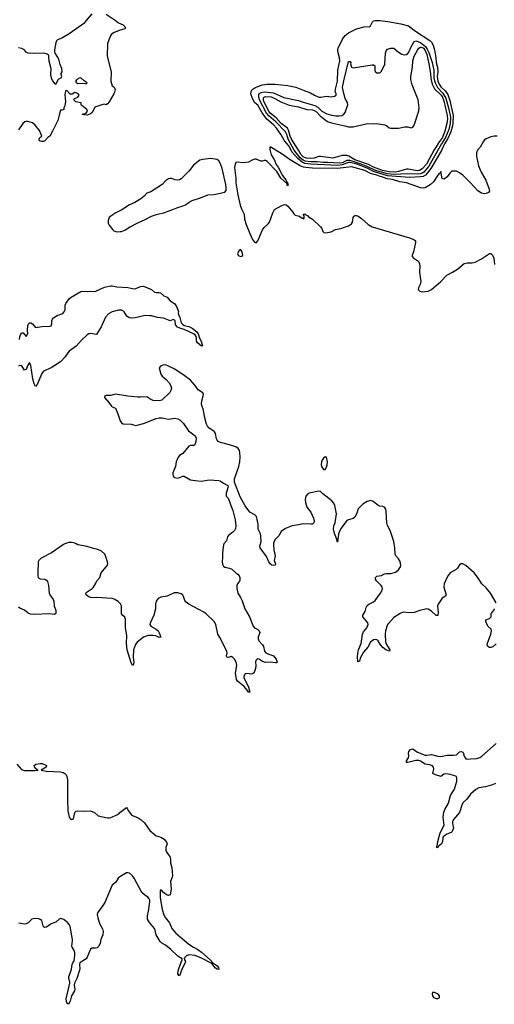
# Model space of a CAD drawing. Header units: inches. Extents: x 1552086 to 1694788, y 812325 to 917226.
# Tile 73 of 109: x 1623007 to 1629074, y 874121 to 886695. Entities that reach past the tile are written whole.
import ezdxf

# ---------------------------------------------------------------- set-up
doc = ezdxf.new("R2010")
doc.units = ezdxf.units.IN
doc.header["$MEASUREMENT"] = 0
doc.layers.add('B6827', color=7, linetype='Continuous')
doc.layers.add('B6828', color=7, linetype='Continuous')

msp = doc.modelspace()

# ---------------------------------------------------------------- linework, layer by layer
at = {"layer": 'B6827', "color": 6, "elevation": 900}
for points in [[(1623584, 880000), (1623568, 879992), (1623414, 879886), (1623281, 879819), (1623251, 879789), (1623245, 879770), (1623240, 879630), (1623240, 879590), (1623245, 879570), (1623250, 879562), (1623270, 879553), (1623330, 879549), (1623350, 879538), (1623362, 879522), (1623377, 879470), (1623384, 879370), (1623392, 879350), (1623433, 879290), (1623442, 879270), (1623449, 879210), (1623468, 879150), (1623468, 879110), (1623450, 879101), (1623390, 879107), (1623190, 879099), (1623143, 879103), (1623115, 879115), (1623070, 879154), (1623010, 879180), (1622993, 879193)], [(1625618, 880000), (1625611, 879990), (1625598, 879890), (1625601, 879830), (1625596, 879770), (1625600, 879740), (1625610, 879718), (1625630, 879704), (1625690, 879692), (1625719, 879679), (1625770, 879633), (1625796, 879616), (1625813, 879593), (1625821, 879570), (1625821, 879539), (1625815, 879525), (1625789, 879490), (1625781, 879470), (1625781, 879430), (1625797, 879370), (1625830, 879317), (1625850, 879274), (1625884, 879170), (1625945, 879070), (1625990, 878949), (1626008, 878928), (1626050, 878909), (1626069, 878890), (1626075, 878870), (1626055, 878810), (1626054, 878790), (1626064, 878764), (1626111, 878710), (1626121, 878690), (1626136, 878630), (1626152, 878610), (1626170, 878600), (1626253, 878573), (1626283, 878530), (1626297, 878490), (1626290, 878482), (1626279, 878481), (1626210, 878492), (1626150, 878485), (1626110, 878499), (1626070, 878526), (1626050, 878532), (1626036, 878524), (1626026, 878510), (1626022, 878490), (1626025, 878450), (1626020, 878410), (1626010, 878373), (1625994, 878350), (1625970, 878338), (1625910, 878344), (1625890, 878340), (1625871, 878310), (1625872, 878290), (1625894, 878254), (1625932, 878172), (1625950, 878106), (1625930, 878108), (1625915, 878135), (1625878, 878178), (1625810, 878231), (1625791, 878250), (1625780, 878270), (1625766, 878350), (1625782, 878450), (1625773, 878490), (1625751, 878531), (1625730, 878552), (1625710, 878561), (1625670, 878550), (1625654, 878554), (1625651, 878570), (1625658, 878610), (1625654, 878630), (1625567, 878807), (1625538, 878850), (1625513, 878970), (1625493, 879010), (1625390, 879108), (1625361, 879130), (1625170, 879233), (1625136, 879256), (1625118, 879278), (1625100, 879330), (1625090, 879345), (1625070, 879363), (1625030, 879378), (1624982, 879378), (1624890, 879332), (1624810, 879321), (1624778, 879302), (1624751, 879270), (1624742, 879230), (1624744, 879170), (1624722, 879090), (1624675, 878990), (1624671, 878970), (1624681, 878950), (1624750, 878912), (1624775, 878890), (1624790, 878867), (1624810, 878810), (1624790, 878807), (1624746, 878826), (1624713, 878833), (1624650, 878829), (1624590, 878808), (1624510, 878748), (1624485, 878715), (1624463, 878650), (1624459, 878550), (1624466, 878490), (1624463, 878470), (1624450, 878446), (1624430, 878482), (1624380, 878650), (1624370, 878730), (1624378, 878830), (1624360, 878930), (1624358, 879038), (1624350, 879066), (1624325, 879085), (1624309, 879109), (1624306, 879210), (1624297, 879237), (1624267, 879267), (1624215, 879295), (1624190, 879303), (1623990, 879316), (1623930, 879311), (1623910, 879315), (1623882, 879330), (1623858, 879350), (1623851, 879370), (1623870, 879390), (1623932, 879430), (1623950, 879450), (1623976, 879490), (1623994, 879530), (1624033, 879570), (1624048, 879632), (1624129, 879730), (1624132, 879750), (1624129, 879770), (1624105, 879850), (1624095, 879870), (1624053, 879910), (1624004, 879930), (1623950, 879941), (1623870, 879967), (1623751, 879990), (1623729, 880000)], [(1626251, 880000), (1626250, 879990), (1626256, 879924), (1626272, 879850), (1626261, 879790), (1626275, 879745), (1626271, 879729), (1626250, 879727), (1626230, 879731), (1626210, 879745), (1626192, 879770), (1626160, 879840), (1626080, 879950), (1626078, 879970), (1626086, 880000)], [(1629097, 879250), (1629024, 879370), (1628970, 879438), (1628913, 879493), (1628870, 879561), (1628818, 879630), (1628710, 879726), (1628670, 879745), (1628650, 879746), (1628630, 879732), (1628601, 879690), (1628585, 879675), (1628510, 879630), (1628482, 879598), (1628461, 879559), (1628434, 879490), (1628429, 879450), (1628460, 879350), (1628448, 879332), (1628405, 879310), (1628354, 879230), (1628349, 879210), (1628356, 879124), (1628350, 879086), (1628330, 879085), (1628270, 879142), (1628230, 879167), (1628210, 879170), (1628120, 879150), (1628050, 879123), (1627990, 879121), (1627910, 879130), (1627870, 879114), (1627790, 879060), (1627725, 878990), (1627710, 878970), (1627683, 878890), (1627677, 878850), (1627682, 878750), (1627688, 878728), (1627738, 878650), (1627732, 878630), (1627688, 878650), (1627650, 878677), (1627619, 878710), (1627590, 878762), (1627581, 878770), (1627570, 878777), (1627550, 878779), (1627530, 878774), (1627510, 878764), (1627490, 878745), (1627456, 878684), (1627403, 878617), (1627381, 878579), (1627360, 878540), (1627350, 878502), (1627330, 878496), (1627324, 878564), (1627332, 878630), (1627337, 878650), (1627373, 878730), (1627390, 878850), (1627402, 878878), (1627443, 878930), (1627460, 878970), (1627455, 878995), (1627394, 879070), (1627394, 879090), (1627422, 879138), (1627436, 879190), (1627447, 879213), (1627468, 879232), (1627530, 879262), (1627550, 879276), (1627620, 879370), (1627641, 879410), (1627644, 879430), (1627638, 879450), (1627627, 879470), (1627567, 879530), (1627556, 879550), (1627556, 879570), (1627572, 879588), (1627630, 879599), (1627670, 879618), (1627690, 879624), (1627750, 879624), (1627810, 879642), (1627850, 879670), (1627876, 879710), (1627879, 879730), (1627870, 879775), (1627850, 879810), (1627815, 879850), (1627807, 879870), (1627802, 879950), (1627793, 880000)], [(1629095, 878725), (1629053, 878687), (1629030, 878678), (1629010, 878677), (1628990, 878689), (1628984, 878710), (1628987, 878733), (1629031, 878850), (1629039, 878890), (1629033, 878913), (1628989, 878949), (1628966, 879010), (1628966, 879030), (1629010, 879050), (1629032, 879068), (1629035, 879110), (1629040, 879120), (1629082, 879170)], [(1629090, 876939), (1629050, 876923), (1628960, 876900), (1628874, 876886), (1628836, 876864), (1628770, 876804), (1628721, 876739), (1628670, 876693), (1628657, 876663), (1628629, 876571), (1628550, 876480), (1628540, 876450), (1628539, 876430), (1628552, 876370), (1628534, 876326), (1628524, 876316), (1628466, 876294), (1628420, 876260), (1628414, 876246), (1628410, 876200), (1628397, 876170), (1628370, 876143), (1628360, 876140), (1628350, 876124), (1628340, 876120), (1628335, 876130), (1628341, 876139), (1628350, 876201), (1628381, 876310), (1628431, 876410), (1628421, 876510), (1628427, 876573), (1628442, 876610), (1628488, 876690), (1628514, 876786), (1628565, 876870), (1628593, 876970), (1628596, 877010), (1628589, 877029), (1628570, 877041), (1628510, 877057), (1628457, 877063), (1628430, 877060), (1628390, 877030), (1628322, 877050), (1628289, 877070), (1628301, 877130), (1628298, 877150), (1628285, 877165), (1628250, 877179), (1628190, 877187), (1628130, 877227), (1628110, 877234), (1628070, 877234), (1627970, 877208), (1627949, 877209), (1627951, 877230), (1627977, 877270), (1627981, 877290), (1627976, 877330), (1627982, 877350), (1628004, 877376), (1628030, 877384), (1628090, 877340), (1628190, 877304), (1628210, 877301), (1628270, 877311), (1628350, 877289), (1628390, 877284), (1628470, 877301), (1628550, 877302), (1628590, 877309), (1628630, 877345), (1628650, 877349), (1628670, 877342), (1628675, 877335), (1628690, 877290), (1628710, 877257), (1628730, 877252), (1628770, 877258), (1628850, 877259), (1628890, 877274), (1628916, 877290), (1629097, 877450)], [(1622970, 877186), (1623030, 877121), (1623050, 877110), (1623070, 877108), (1623194, 877106), (1623244, 877110), (1623230, 877115), (1623202, 877142), (1623190, 877170), (1623213, 877187), (1623270, 877197), (1623296, 877196), (1623348, 877170), (1623346, 877150), (1623283, 877110), (1623350, 877098), (1623530, 877090), (1623563, 877083), (1623585, 877070), (1623602, 877050), (1623610, 877031), (1623617, 876990), (1623617, 876730), (1623624, 876590), (1623641, 876510), (1623650, 876494), (1623670, 876480), (1623693, 876490), (1623713, 876570), (1623730, 876588), (1623747, 876593), (1623830, 876588), (1623910, 876590), (1623963, 876570), (1624010, 876529), (1624130, 876503), (1624150, 876503), (1624170, 876507), (1624269, 876550), (1624287, 876570), (1624370, 876634), (1624382, 876622), (1624398, 876590), (1624430, 876547), (1624450, 876534), (1624523, 876503), (1624559, 876479), (1624600, 876440), (1624670, 876340), (1624750, 876271), (1624810, 876256), (1624852, 876230), (1624883, 876190), (1624890, 876170), (1624875, 876125), (1624873, 876090), (1624884, 876064), (1624924, 876010), (1624935, 875975), (1624936, 875930), (1624950, 875862), (1624958, 875762), (1624956, 875744), (1624933, 875690), (1624942, 875590), (1624930, 875518), (1624910, 875509), (1624890, 875517), (1624847, 875547), (1624818, 875578), (1624810, 875582), (1624801, 875570), (1624801, 875490), (1624809, 875431), (1624830, 875330), (1624850, 875263), (1624870, 875226), (1624923, 875163), (1624952, 875090), (1625004, 875030), (1625169, 874889), (1625229, 874849), (1625282, 874822), (1625330, 874787), (1625440, 874690), (1625484, 874644), (1625510, 874630), (1625531, 874611), (1625549, 874590), (1625553, 874567), (1625530, 874569), (1625510, 874581), (1625461, 874641), (1625332, 874712), (1625250, 874746), (1625169, 874751), (1625141, 874739), (1625111, 874710), (1625114, 874690), (1625125, 874670), (1625121, 874650), (1625082, 874578), (1625050, 874483), (1625041, 874490), (1625030, 874509), (1625033, 874550), (1625070, 874659), (1625085, 874690), (1625083, 874703), (1625030, 874737), (1624940, 874820), (1624870, 874875), (1624824, 874904), (1624804, 874924), (1624751, 875010), (1624740, 875070), (1624728, 875090), (1624665, 875165), (1624641, 875210), (1624639, 875250), (1624653, 875310), (1624669, 875430), (1624669, 875450), (1624663, 875470), (1624646, 875490), (1624600, 875520), (1624570, 875550), (1624472, 875730), (1624450, 875761), (1624410, 875796), (1624390, 875802), (1624370, 875800), (1624285, 875750), (1624267, 875730), (1624237, 875683), (1624190, 875643), (1624097, 875423), (1624063, 875370), (1624003, 875290), (1623997, 875270), (1624010, 875207), (1624030, 875143), (1624064, 875084), (1624073, 875050), (1624068, 875010), (1624044, 874950), (1624037, 874903), (1624018, 874862), (1623996, 874844), (1623970, 874839), (1623930, 874840), (1623910, 874826), (1623870, 874724), (1623858, 874702), (1623775, 874650), (1623772, 874630), (1623774, 874570), (1623736, 874450), (1623706, 874390), (1623704, 874370), (1623710, 874310), (1623706, 874294), (1623671, 874230), (1623650, 874163), (1623630, 874121), (1623610, 874135), (1623601, 874190), (1623648, 874390), (1623648, 874410), (1623633, 874450), (1623634, 874470), (1623670, 874570), (1623679, 874630), (1623686, 874650), (1623704, 874676), (1623712, 874750), (1623710, 874782), (1623703, 874810), (1623679, 874850), (1623672, 874870), (1623683, 874930), (1623683, 874950), (1623653, 875113), (1623641, 875141), (1623622, 875162), (1623570, 875205), (1623530, 875215), (1623510, 875208), (1623470, 875169), (1623410, 875148), (1623350, 875108), (1623330, 875104), (1623312, 875112), (1623305, 875125), (1623290, 875190), (1623270, 875206), (1623250, 875212), (1623190, 875215), (1623162, 875210), (1623117, 875163), (1623090, 875149), (1623070, 875146), (1622996, 875156)]]:
    msp.add_lwpolyline(points, dxfattribs=at)
at = {"layer": 'B6827', "color": 6, "elevation": 1000}
msp.add_lwpolyline([(1628310, 874272), (1628284, 874270), (1628278, 874250), (1628282, 874230), (1628297, 874210), (1628330, 874197), (1628350, 874196), (1628370, 874206), (1628374, 874210), (1628372, 874230), (1628355, 874250)], close=True, dxfattribs=at)
at = {"layer": 'B6828', "color": 6}
for points, elevation in [([(1622990, 886341), (1623031, 886330), (1623070, 886311), (1623076, 886290), (1623084, 886284), (1623112, 886272), (1623190, 886270), (1623306, 886274), (1623330, 886270), (1623358, 886258), (1623370, 886250), (1623376, 886236), (1623374, 886210), (1623379, 886170), (1623405, 886070), (1623399, 885990), (1623411, 885950), (1623430, 885911), (1623450, 885881), (1623470, 885874), (1623503, 885937), (1623542, 885958), (1623546, 885970), (1623538, 885990), (1623538, 886010), (1623549, 886031), (1623546, 886070), (1623524, 886124), (1623508, 886190), (1623500, 886210), (1623462, 886270), (1623457, 886290), (1623456, 886310), (1623474, 886406), (1623483, 886430), (1623490, 886438), (1623554, 886466), (1623641, 886519), (1623839, 886661), (1623935, 886770)], 800), ([(1624110, 886764), (1624225, 886690), (1624270, 886655), (1624329, 886630), (1624364, 886590), (1624350, 886578), (1624290, 886562), (1624215, 886530), (1624182, 886510), (1624167, 886490), (1624131, 886390), (1624126, 886230), (1624174, 886030), (1624171, 885910), (1624190, 885852), (1624213, 885833), (1624225, 885806), (1624220, 885770), (1624210, 885749), (1624150, 885645), (1624130, 885619), (1624110, 885609), (1624090, 885615), (1624070, 885614), (1623979, 885581), (1623968, 885572), (1623933, 885510), (1623910, 885494), (1623870, 885477), (1623830, 885482), (1623806, 885490), (1623857, 885503), (1623872, 885528), (1623866, 885550), (1623801, 885601), (1623794, 885610), (1623794, 885630), (1623790, 885634), (1623726, 885646), (1623698, 885670), (1623708, 885690), (1623750, 885706), (1623769, 885730), (1623756, 885750), (1623730, 885763), (1623710, 885764), (1623677, 885743), (1623650, 885745), (1623610, 885793), (1623591, 885789), (1623584, 885736), (1623591, 885650), (1623583, 885597), (1623571, 885570), (1623571, 885550), (1623550, 885538), (1623530, 885538), (1623510, 885478), (1623494, 885410), (1623428, 885270), (1623390, 885209), (1623368, 885192), (1623330, 885149), (1623310, 885139), (1623290, 885139), (1623262, 885150), (1623257, 885170), (1623265, 885190), (1623288, 885210), (1623283, 885230), (1623259, 885279), (1623204, 885350), (1623170, 885380), (1623110, 885396), (1623090, 885396), (1623071, 885390), (1623048, 885370), (1622993, 885287)], 800), ([(1629110, 885207), (1629070, 885207), (1629030, 885198), (1628970, 885174), (1628950, 885161), (1628930, 885137), (1628891, 885069), (1628858, 885030), (1628844, 884996), (1628845, 884950), (1628871, 884830), (1628905, 884750), (1628965, 884645), (1629009, 884530), (1629011, 884510), (1629001, 884490), (1628970, 884474), (1628950, 884471), (1628910, 884481), (1628863, 884510), (1628771, 884611), (1628670, 884710), (1628630, 884741), (1628590, 884759), (1628557, 884763), (1628530, 884759), (1628503, 884737), (1628470, 884689), (1628450, 884670), (1628430, 884660), (1628408, 884668), (1628390, 884757), (1628383, 884737), (1628370, 884732), (1628350, 884710), (1628294, 884626), (1628254, 884586), (1628190, 884550), (1628170, 884546), (1628130, 884548), (1627950, 884610), (1627865, 884625), (1627770, 884655), (1627705, 884665), (1627636, 884690), (1627613, 884693), (1627572, 884710), (1627537, 884717), (1627492, 884732), (1627420, 884770), (1627250, 884818), (1627070, 884796), (1626750, 884800), (1626666, 884806), (1626633, 884813), (1626591, 884831), (1626465, 884905), (1626350, 884985), (1626209, 885071), (1626202, 885058), (1626203, 885037), (1626222, 884970), (1626258, 884910), (1626284, 884844), (1626310, 884810), (1626364, 884704), (1626409, 884650), (1626421, 884621), (1626430, 884616), (1626439, 884581), (1626430, 884574), (1626422, 884602), (1626343, 884670), (1626295, 884755), (1626170, 884884), (1626150, 884899), (1626130, 884897), (1626110, 884887), (1626090, 884890), (1626030, 884913), (1626010, 884914), (1625977, 884903), (1625930, 884878), (1625899, 884870), (1625867, 884867), (1625786, 884874), (1625770, 884870), (1625759, 884850), (1625754, 884806), (1625769, 884671), (1625770, 884610), (1625797, 884457), (1625825, 884325), (1625841, 884281), (1625875, 884210), (1625880, 884150), (1625901, 884081), (1625947, 883967), (1625984, 883890), (1626010, 883855), (1626030, 883846), (1626050, 883870), (1626110, 884013), (1626130, 884040), (1626184, 884090), (1626198, 884110), (1626244, 884230), (1626264, 884270), (1626350, 884320), (1626390, 884335), (1626411, 884331), (1626435, 884315), (1626498, 884238), (1626510, 884217), (1626530, 884200), (1626585, 884185), (1626610, 884166), (1626623, 884163), (1626630, 884152), (1626642, 884158), (1626642, 884190), (1626629, 884211), (1626650, 884218), (1626663, 884203), (1626690, 884191), (1626699, 884179), (1626751, 884150), (1626853, 884050), (1626868, 884028), (1626880, 883990), (1626896, 883976), (1626915, 883975), (1626990, 883986), (1627042, 884018), (1627110, 884027), (1627210, 884061), (1627247, 884090), (1627261, 884110), (1627270, 884170), (1627278, 884182), (1627290, 884193), (1627310, 884196), (1627330, 884192), (1627377, 884157), (1627460, 884080), (1627510, 884051), (1627989, 883910), (1628046, 883890), (1628068, 883870), (1628068, 883850), (1628039, 883730), (1628023, 883690), (1628023, 883670), (1628046, 883646), (1628070, 883635), (1628096, 883616), (1628110, 883601), (1628119, 883579), (1628122, 883550), (1628116, 883470), (1628136, 883350), (1628126, 883314), (1628103, 883270), (1628102, 883250), (1628121, 883230), (1628150, 883222), (1628230, 883230), (1628270, 883249), (1628390, 883354), (1628466, 883434), (1628541, 883470), (1628602, 883510), (1628690, 883581), (1628728, 883592), (1628790, 883592), (1628830, 883600), (1628910, 883641), (1629010, 883709), (1629030, 883710), (1629049, 883690), (1629066, 883650), (1629076, 883570)], 900), ([(1623006, 882610), (1623010, 882651), (1623030, 882698), (1623050, 882695), (1623090, 882651), (1623109, 882690), (1623106, 882726), (1623111, 882790), (1623118, 882810), (1623130, 882823), (1623150, 882824), (1623172, 882812), (1623210, 882763), (1623290, 882779), (1623390, 882780), (1623410, 882786), (1623419, 882810), (1623419, 882850), (1623425, 882870), (1623440, 882890), (1623484, 882916), (1623557, 882943), (1623577, 882963), (1623587, 882990), (1623590, 883050), (1623595, 883070), (1623640, 883130), (1623664, 883150), (1623790, 883223), (1623810, 883228), (1623870, 883224), (1623910, 883228), (1623970, 883226), (1623990, 883231), (1624090, 883280), (1624170, 883295), (1624190, 883295), (1624250, 883283), (1624390, 883274), (1624470, 883257), (1624490, 883261), (1624550, 883289), (1624590, 883291), (1624690, 883250), (1624730, 883217), (1624750, 883210), (1624790, 883211), (1624806, 883206), (1624851, 883170), (1624890, 883154), (1624928, 883108), (1624986, 883070), (1625010, 883031), (1625038, 882970), (1625031, 882950), (1625035, 882930), (1625052, 882892), (1625070, 882826), (1625090, 882804), (1625110, 882792), (1625170, 882777), (1625210, 882757), (1625270, 882708), (1625290, 882684), (1625304, 882630), (1625325, 882590), (1625345, 882530), (1625330, 882525), (1625278, 882570), (1625268, 882590), (1625268, 882630), (1625263, 882650), (1625248, 882670), (1625230, 882683), (1625110, 882741), (1625066, 882750), (1625023, 882770), (1624998, 882798), (1624993, 882853), (1624970, 882867), (1624931, 882849), (1624844, 882884), (1624770, 882891), (1624690, 882914), (1624670, 882915), (1624610, 882916), (1624484, 882890), (1624430, 882885), (1624406, 882890), (1624376, 882910), (1624343, 882963), (1624333, 882973), (1624310, 882987), (1624270, 882986), (1624190, 882966), (1624141, 882939), (1624102, 882898), (1624050, 882775), (1623990, 882673), (1623910, 882687), (1623890, 882684), (1623868, 882672), (1623796, 882604), (1623730, 882528), (1623639, 882461), (1623620, 882440), (1623590, 882389), (1623530, 882326), (1623410, 882251), (1623312, 882208), (1623290, 882178), (1623230, 882038), (1623210, 882009), (1623190, 882045), (1623175, 882110), (1623150, 882278), (1623130, 882318), (1623106, 882274), (1623090, 882229), (1623070, 882219), (1623036, 882276), (1623010, 882278), (1622990, 882269)], 800), ([(1626086, 880000), (1626094, 880030), (1626090, 880099), (1626083, 880130), (1626057, 880190), (1626053, 880253), (1626034, 880350), (1626012, 880370), (1625947, 880407), (1625890, 880487), (1625824, 880604), (1625751, 880790), (1625751, 880830), (1625809, 880990), (1625822, 881050), (1625826, 881110), (1625821, 881170), (1625815, 881195), (1625798, 881218), (1625770, 881239), (1625690, 881266), (1625575, 881295), (1625545, 881310), (1625530, 881325), (1625522, 881342), (1625508, 881410), (1625498, 881430), (1625476, 881450), (1625430, 881477), (1625406, 881506), (1625394, 881530), (1625367, 881630), (1625358, 881710), (1625333, 881770), (1625330, 881790), (1625334, 881830), (1625353, 881893), (1625355, 881910), (1625348, 881930), (1625290, 881970), (1625246, 882030), (1625190, 882090), (1625110, 882152), (1624990, 882231), (1624910, 882272), (1624870, 882287), (1624836, 882284), (1624805, 882270), (1624788, 882250), (1624810, 882170), (1624830, 882141), (1624879, 882099), (1624917, 882057), (1624939, 882019), (1624946, 881990), (1624940, 881960), (1624924, 881936), (1624822, 881838), (1624790, 881828), (1624713, 881833), (1624683, 881843), (1624630, 881880), (1624553, 881873), (1624515, 881875), (1624387, 881887), (1624230, 881914), (1624170, 881894), (1624110, 881896), (1624097, 881890), (1624089, 881870), (1624147, 881807), (1624179, 881759), (1624190, 881750), (1624230, 881734), (1624262, 881662), (1624290, 881572), (1624310, 881545), (1624330, 881536), (1624430, 881528), (1624490, 881514), (1624510, 881516), (1624590, 881538), (1624750, 881604), (1624790, 881611), (1624829, 881609), (1624910, 881594), (1624990, 881605), (1625030, 881596), (1625059, 881579), (1625100, 881540), (1625166, 881446), (1625250, 881383), (1625262, 881350), (1625260, 881310), (1625250, 881277), (1625238, 881262), (1625230, 881256), (1625190, 881256), (1625167, 881250), (1625090, 881154), (1625050, 881129), (1625033, 881110), (1625008, 881050), (1625000, 880990), (1624965, 880910), (1624964, 880890), (1624970, 880868), (1624990, 880849), (1625030, 880842), (1625090, 880865), (1625110, 880865), (1625190, 880820), (1625250, 880809), (1625330, 880802), (1625430, 880817), (1625552, 880812), (1625570, 880808), (1625610, 880777), (1625666, 880746), (1625673, 880730), (1625647, 880650), (1625648, 880610), (1625670, 880584), (1625690, 880543), (1625705, 880490), (1625730, 880426), (1625763, 880310), (1625769, 880230), (1625764, 880196), (1625752, 880170), (1625733, 880150), (1625676, 880110), (1625664, 880090), (1625650, 880041), (1625618, 880000)], 900), ([(1627793, 880000), (1627788, 880030), (1627743, 880170), (1627710, 880236), (1627698, 880270), (1627693, 880413), (1627685, 880445), (1627671, 880471), (1627650, 880480), (1627610, 880483), (1627590, 880490), (1627523, 880543), (1627494, 880554), (1627450, 880542), (1627393, 880507), (1627334, 880450), (1627310, 880382), (1627290, 880343), (1627270, 880326), (1627210, 880310), (1627190, 880299), (1627118, 880202), (1627099, 880170), (1627083, 880130), (1627070, 880022), (1627056, 880070), (1627030, 880133), (1627017, 880190), (1627022, 880230), (1627039, 880270), (1627055, 880385), (1627035, 880490), (1627023, 880523), (1626998, 880550), (1626881, 880641), (1626850, 880670), (1626830, 880674), (1626707, 880650), (1626690, 880641), (1626666, 880610), (1626656, 880570), (1626658, 880530), (1626679, 880470), (1626727, 880407), (1626763, 880330), (1626771, 880290), (1626765, 880270), (1626750, 880255), (1626730, 880251), (1626630, 880259), (1626570, 880244), (1626489, 880231), (1626404, 880196), (1626350, 880160), (1626318, 880102), (1626270, 880051), (1626252, 880010), (1626251, 880000)], 900), ([(1623729, 880000), (1623710, 880009), (1623670, 880017), (1623630, 880018), (1623608, 880012), (1623584, 880000)], 900)]:
    msp.add_lwpolyline(points, dxfattribs=dict(at, elevation=elevation))
for points, elevation in [([(1627990, 884682), (1627710, 884702), (1627530, 884756), (1627450, 884799), (1627318, 884850), (1627230, 884871), (1627210, 884870), (1627130, 884841), (1627075, 884835), (1626730, 884849), (1626650, 884861), (1626616, 884876), (1626562, 884922), (1626487, 885007), (1626450, 885082), (1626393, 885150), (1626350, 885227), (1626288, 885310), (1626250, 885354), (1626167, 885427), (1626105, 885505), (1626050, 885605), (1626014, 885634), (1625981, 885690), (1625962, 885750), (1625968, 885790), (1625988, 885810), (1626014, 885826), (1626050, 885843), (1626110, 885862), (1626168, 885872), (1626274, 885874), (1626436, 885856), (1626535, 885835), (1626641, 885790), (1626722, 885762), (1626777, 885730), (1626830, 885707), (1626854, 885706), (1626930, 885719), (1626990, 885710), (1627030, 885719), (1627050, 885730), (1627051, 885750), (1627041, 885781), (1627042, 885810), (1627068, 885910), (1627073, 886050), (1627097, 886170), (1627094, 886210), (1627073, 886290), (1627072, 886310), (1627078, 886330), (1627134, 886446), (1627168, 886492), (1627210, 886526), (1627310, 886577), (1627410, 886603), (1627478, 886610), (1627490, 886618), (1627517, 886670), (1627530, 886679), (1627550, 886684), (1627610, 886684), (1627713, 886673), (1627877, 886643), (1627977, 886617), (1628066, 886550), (1628249, 886430), (1628270, 886408), (1628292, 886370), (1628311, 886310), (1628328, 886208), (1628331, 886150), (1628346, 886086), (1628350, 886030), (1628345, 885970), (1628350, 885910), (1628369, 885870), (1628390, 885840), (1628447, 885787), (1628479, 885739), (1628504, 885664), (1628549, 885470), (1628544, 885376), (1628538, 885342), (1628517, 885263), (1628481, 885179), (1628436, 885110), (1628397, 885023), (1628264, 884796), (1628221, 884739), (1628192, 884708), (1628166, 884694), (1628130, 884689)], 800), ([(1628090, 884723), (1627970, 884728), (1627790, 884717), (1627710, 884725), (1627554, 884770), (1627458, 884818), (1627372, 884852), (1627230, 884897), (1627190, 884896), (1627130, 884869), (1627090, 884862), (1626947, 884873), (1626885, 884870), (1626810, 884880), (1626730, 884881), (1626654, 884890), (1626630, 884900), (1626590, 884931), (1626515, 885030), (1626438, 885170), (1626420, 885230), (1626403, 885263), (1626281, 885390), (1626190, 885467), (1626163, 885503), (1626073, 885670), (1626063, 885710), (1626065, 885750), (1626093, 885767), (1626130, 885773), (1626250, 885762), (1626383, 885703), (1626570, 885664), (1626630, 885642), (1626781, 885601), (1626819, 885579), (1626870, 885529), (1626934, 885494), (1626996, 885476), (1627048, 885468), (1627092, 885468), (1627126, 885474), (1627150, 885488), (1627168, 885510), (1627200, 885610), (1627197, 885637), (1627169, 885690), (1627150, 885753), (1627135, 885830), (1627150, 885914), (1627210, 886162), (1627230, 886163), (1627238, 886150), (1627236, 886130), (1627242, 886102), (1627250, 886090), (1627270, 886081), (1627510, 886119), (1627530, 886118), (1627545, 886105), (1627548, 886048), (1627552, 886032), (1627570, 886017), (1627610, 886017), (1627630, 886038), (1627672, 886128), (1627684, 886270), (1627690, 886297), (1627710, 886319), (1627752, 886332), (1627790, 886331), (1627845, 886285), (1627890, 886256), (1627926, 886246), (1627950, 886250), (1627970, 886263), (1627981, 886279), (1628011, 886350), (1628050, 886417), (1628070, 886424), (1628130, 886404), (1628195, 886355), (1628217, 886317), (1628235, 886275), (1628280, 886150), (1628299, 886050), (1628302, 885950), (1628316, 885890), (1628348, 885828), (1628416, 885756), (1628455, 885695), (1628493, 885553), (1628513, 885450), (1628507, 885370), (1628490, 885295), (1628450, 885190), (1628397, 885110), (1628366, 885050), (1628235, 884825), (1628172, 884748), (1628150, 884734), (1628130, 884727)], 700), ([(1628090, 884765), (1627973, 884787), (1627950, 884786), (1627850, 884755), (1627810, 884748), (1627730, 884751), (1627643, 884770), (1627531, 884810), (1627464, 884844), (1627290, 884904), (1627212, 884952), (1627190, 884959), (1627130, 884959), (1627010, 884927), (1626850, 884950), (1626830, 884949), (1626772, 884928), (1626730, 884923), (1626670, 884927), (1626630, 884943), (1626603, 884970), (1626570, 885030), (1626482, 885170), (1626464, 885210), (1626444, 885284), (1626430, 885308), (1626350, 885369), (1626283, 885443), (1626210, 885502), (1626190, 885526), (1626128, 885650), (1626121, 885670), (1626123, 885697), (1626132, 885708), (1626150, 885713), (1626223, 885710), (1626270, 885691), (1626345, 885645), (1626450, 885605), (1626570, 885583), (1626677, 885550), (1626750, 885544), (1626770, 885537), (1626799, 885519), (1626849, 885469), (1626910, 885417), (1626950, 885390), (1627010, 885373), (1627162, 885342), (1627210, 885327), (1627270, 885327), (1627434, 885366), (1627528, 885368), (1627590, 885367), (1627674, 885354), (1627700, 885340), (1627730, 885315), (1627750, 885312), (1627848, 885312), (1627930, 885329), (1627968, 885328), (1628010, 885314), (1628030, 885321), (1628050, 885349), (1628107, 885530), (1628111, 885570), (1628100, 885670), (1628023, 885863), (1628006, 885930), (1628006, 885970), (1628027, 886090), (1628031, 886170), (1628049, 886230), (1628090, 886306), (1628110, 886330), (1628130, 886343), (1628150, 886342), (1628170, 886330), (1628184, 886310), (1628209, 886250), (1628238, 886130), (1628258, 886010), (1628263, 885943), (1628281, 885870), (1628311, 885811), (1628393, 885730), (1628410, 885705), (1628430, 885658), (1628472, 885470), (1628474, 885430), (1628466, 885370), (1628441, 885270), (1628410, 885190), (1628359, 885121), (1628332, 885070), (1628306, 885034), (1628205, 884850), (1628151, 884789), (1628119, 884770)], 600), ([(1623790, 885952), (1623765, 885950), (1623738, 885930), (1623722, 885910), (1623731, 885890), (1623750, 885881), (1623810, 885884), (1623850, 885881), (1623859, 885881), (1623868, 885890), (1623830, 885916)], 800), ([(1625450, 884924), (1625348, 884912), (1625310, 884901), (1625230, 884839), (1625173, 884767), (1625070, 884662), (1625050, 884650), (1625030, 884646), (1624996, 884650), (1624950, 884667), (1624930, 884668), (1624910, 884662), (1624870, 884637), (1624829, 884591), (1624682, 884498), (1624630, 884479), (1624599, 884441), (1624554, 884406), (1624479, 884361), (1624410, 884330), (1624314, 884266), (1624236, 884230), (1624170, 884185), (1624150, 884170), (1624137, 884130), (1624139, 884099), (1624150, 884073), (1624198, 884010), (1624210, 884001), (1624250, 883988), (1624290, 883989), (1624310, 883990), (1624350, 884006), (1624410, 884046), (1624517, 884103), (1624610, 884143), (1624690, 884188), (1624767, 884213), (1624850, 884228), (1625030, 884298), (1625085, 884314), (1625127, 884333), (1625173, 884367), (1625210, 884386), (1625318, 884422), (1625410, 884459), (1625490, 884462), (1625630, 884492), (1625646, 884514), (1625648, 884550), (1625642, 884590), (1625595, 884795), (1625575, 884855), (1625553, 884893), (1625530, 884908)], 900), ([(1625830, 883760), (1625810, 883749), (1625789, 883710), (1625798, 883690), (1625810, 883681), (1625830, 883672), (1625850, 883675), (1625857, 883690), (1625855, 883710), (1625850, 883732)], 900), ([(1626910, 881111), (1626890, 881094), (1626872, 881070), (1626865, 881050), (1626861, 881010), (1626865, 880990), (1626890, 880949), (1626910, 880951), (1626930, 880982), (1626939, 881010), (1626942, 881050), (1626929, 881109)], 900)]:
    msp.add_lwpolyline(points, close=True, dxfattribs=dict(at, elevation=elevation))

doc.saveas('drawing.dxf')
